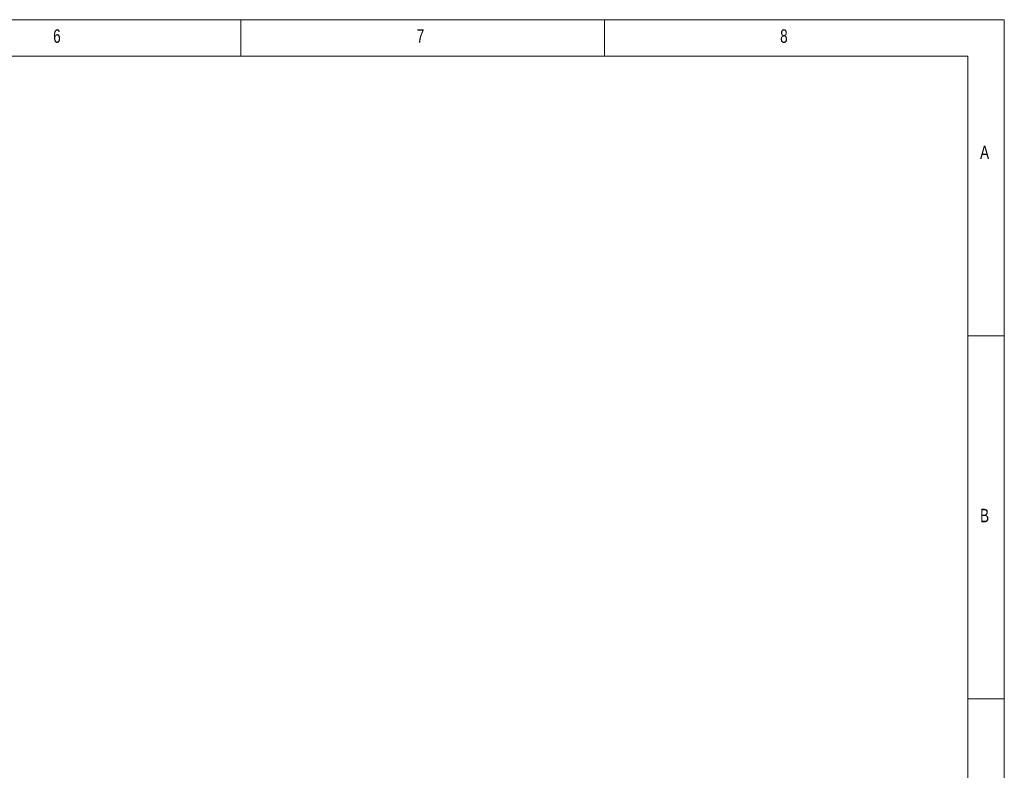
# Model space of a CAD drawing. Header units: millimetres. Extents: x 5 to 415, y 5 to 292.
# Tile 31 of 31: x 280 to 415, y 189 to 292. Entities that reach past the tile are written whole.
import ezdxf

# ---------------------------------------------------------------- set-up
doc = ezdxf.new("R2010")
doc.units = ezdxf.units.MM
doc.styles.add('SLDTEXTSTYLE0', font='TXT', dxfattribs={"width": 0.75})

msp = doc.modelspace()

# ---------------------------------------------------------------- linework, layer by layer
at = {"color": 7, "linetype": 'Continuous', "lineweight": 0}
for p, q in [((415, 292), (5, 292)), ((310, 292), (310, 287)), ((360, 287), (360, 292)), ((415, 5), (415, 292)), ((409.996, 287), (9.996, 287)), ((409.996, 287), (409.996, 55)), ((415, 248.5), (410, 248.5)), ((410, 198.5), (415, 198.5))]:
    msp.add_line(p, q, dxfattribs=at)

# ---------------------------------------------------------------- texts
at = {"color": 7, "linetype": 'Continuous', "lineweight": 0, "char_height": 1.852, "attachment_point": 1, "style": 'SLDTEXTSTYLE0'}
for s, insert in [('6', (284.167, 290.668)), ('7', (334.167, 290.668)), ('8', (384.167, 290.668)), ('A', (411.667, 274.668)), ('B', (411.667, 224.668))]:
    msp.add_mtext(s, dxfattribs=dict(at, insert=insert))

doc.saveas('drawing.dxf')
